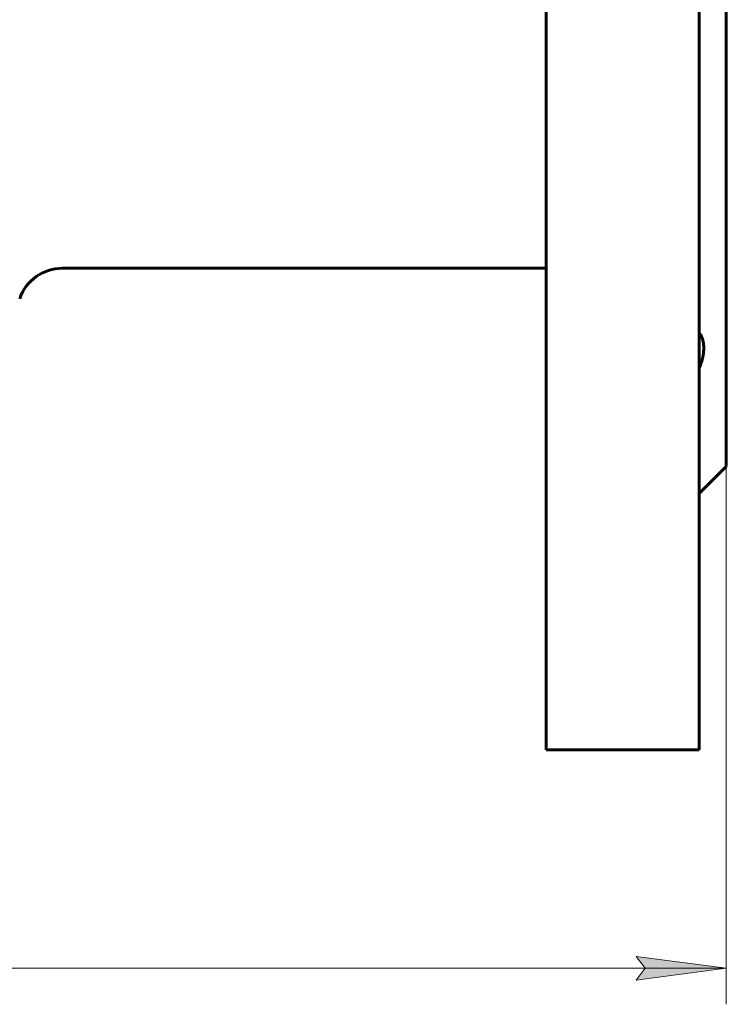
# Model space of a CAD drawing. Header units: millimetres. Extents: x 0 to 420, y 0 to 297.
# Tile 9 of 22: x 160 to 200, y 113 to 168. Entities that reach past the tile are written whole.
import ezdxf

# ---------------------------------------------------------------- set-up
doc = ezdxf.new("R2010")
doc.units = ezdxf.units.MM
doc.linetypes.add('K5LT_BASIC', pattern=[0])
doc.linetypes.add('K5LT_THIN', pattern=[0])
doc.layers.add('Системный слой', color=7, linetype='Continuous')
doc.layers.add('Системный слой (1)', color=7, linetype='Continuous', true_color=0x6c6c6c)
doc.styles.add('KDIMTEXTSTYLE', font='GOST_AU.SHX', dxfattribs={"width": 0.96, "oblique": 15, "height": 5})
doc.styles.add('KTEXTSTYLE', font='GOST_AU.SHX', dxfattribs={"width": 0.96, "height": 5})
doc.dimstyles.new('KDIMSTYLE (0.50)', dxfattribs={"dimtxt": 5, "dimasz": 1, "dimexe": 2, "dimexo": 0, "dimgap": 1, "dimtad": 1, "dimlfac": 2, "dimtxsty": 'KDIMTEXTSTYLE', "dimsah": 1, "dimcen": 0, "dimdle": 1, "dimadec": 0, "dimazin": 0, "dimtfac": 0.667, "dimtmove": 0, "dimatfit": 3, "dimfxl": 1, "dimtvp": 1, "dimtolj": 1, "dimtzin": 0, "dimarcsym": 0})

# ---------------------------------------------------------------- blocks, each defined once
blk = doc.blocks.new('U2')
at = {"layer": 'Системный слой (1)', "color": 150, "linetype": 'K5LT_BASIC', "lineweight": 60, "true_color": 0x0080ff}
blk.add_line((198.022, 127.133), (198.022, 168.383), dxfattribs=at)
blk = doc.blocks.new('U4')
at = {"layer": 'Системный слой (1)', "color": 150, "linetype": 'K5LT_BASIC', "lineweight": 60, "true_color": 0x0080ff}
blk.add_line((189.522, 127.133), (189.522, 168.383), dxfattribs=at)
blk = doc.blocks.new('U7')
at = {"layer": 'Системный слой (1)', "color": 150, "linetype": 'K5LT_BASIC', "lineweight": 60, "true_color": 0x0080ff}
for p, q in [((199.522, 168.383), (199.522, 193.883)), ((199.522, 142.883), (199.522, 168.383))]:
    blk.add_line(p, q, dxfattribs=at)
blk = doc.blocks.new('D0')
at = {"layer": 'Системный слой (1)'}
for points in [[(49.022, 115.003), (49.522, 115.661), (44.522, 115.003), (49.522, 114.345)], [(194.522, 114.345), (199.522, 115.003), (194.522, 115.661), (195.022, 115.003)]]:
    blk.add_hatch(color=7, dxfattribs=at).paths.add_polyline_path(points)
at = {"layer": 'Системный слой (1)', "color": 7, "linetype": 'K5LT_THIN', "lineweight": 18}
for p, q in [((44.522, 142.883), (44.522, 113.003)), ((199.522, 142.883), (199.522, 113.003)), ((44.522, 115.003), (49.522, 115.661)), ((49.522, 115.661), (49.022, 115.003)), ((195.022, 115.003), (194.522, 115.661)), ((194.522, 115.661), (199.522, 115.003)), ((49.522, 114.345), (44.522, 115.003)), ((44.522, 115.003), (199.522, 115.003)), ((49.022, 115.003), (49.522, 114.345)), ((199.522, 115.003), (194.522, 114.345)), ((194.522, 114.345), (195.022, 115.003))]:
    blk.add_line(p, q, dxfattribs=at)
blk.add_wipeout([(114.1, 116.003), (114.1, 123.385), (129.309, 123.385), (129.309, 116.003)]).dxf.layer = 'Системный слой (1)'
at = {"layer": 'Системный слой (1)', "color": 7, "char_height": 5, "attachment_point": 1, "style": 'KTEXTSTYLE'}
for s, insert in [('\\H5.0;\\W1.000;\\Q15;\\Q15;\\W0.965;±', (122.302, 122.59)), ('\\H5.0;\\W1.000;\\Q15;\\Q15;\\W0.965;310', (114.1, 122.59)), ('\\H5.0;\\W1.000;\\Q15;\\Q15;\\W0.965;3', (125.213, 122.59))]:
    blk.add_mtext(s, dxfattribs=dict(at, insert=insert))
blk = doc.blocks.new('KDIMARROW_01')
at = {"layer": 'Системный слой'}
blk.add_hatch(color=0, dxfattribs=at).paths.add_polyline_path([(-5, -0.658), (0, 0), (-5, 0.658), (-4.5, 0)])
at = {"layer": 'Системный слой', "color": 0, "linetype": 'K5LT_THIN', "lineweight": 18}
for p, q in [((-4.5, 0), (-5, 0.658)), ((-5, 0.658), (0, 0)), ((0, 0), (-5, -0.658)), ((-5, -0.658), (-4.5, 0))]:
    blk.add_line(p, q, dxfattribs=at)
at = {"layer": 'Системный слой (1)', "color": 0, "linetype": 'K5LT_THIN', "lineweight": 18}
blk.add_line((334.138, 168.383), (333.638, 168.383), dxfattribs=at)

msp = doc.modelspace()

# ---------------------------------------------------------------- linework, layer by layer
at = {"layer": 'Системный слой (1)', "color": 150, "linetype": 'K5LT_BASIC', "lineweight": 60, "true_color": 0x0080ff}
for p, q in [((189.5216, 153.8833), (162.6375, 153.8833)), ((199.5216, 142.8833), (198.0216, 141.3833)), ((198.0216, 127.1333), (189.5216, 127.1333))]:
    msp.add_line(p, q, dxfattribs=at)
msp.add_arc((162.6375, 151.3833), 2.5, 90, 161.03511, dxfattribs=at)
msp.add_open_spline([(198.0216, 150.2879), (198.0804, 150.2118), (198.1297, 150.127), (198.2077, 149.9388), (198.2363, 149.8354), (198.2706, 149.6074), (198.2755, 149.4863), (198.2617, 149.2309), (198.2429, 149.0965), (198.1909, 148.8565), (198.1639, 148.756), (198.1001, 148.5522), (198.0632, 148.4489), (198.0216, 148.3443)], degree=3, knots=[0.0005925, 0.0005925, 0.0005925, 0.0005925, 1.0461559, 1.0461559, 2.0923119, 2.0923119, 3.1438255, 3.1438255, 4.1953391, 4.1953391, 4.934354, 4.934354, 5.6727768, 5.6727768, 5.6727768, 5.6727768], dxfattribs=at)

# ---------------------------------------------------------------- block references
at = {"layer": 'Системный слой (1)'}
for name in ['U4', 'U2', 'U7']:
    msp.add_blockref(name, (0, 0), dxfattribs=at)

# ---------------------------------------------------------------- next in the draw order: dimensions: what is measured, and where the dimension line sits
at = {"layer": 'Системный слой (1)', "color": 7}
dim = msp.add_linear_dim(base=(44.5216, 115.0028), p1=(199.5216, 142.8833), p2=(44.5216, 142.8833), dimstyle='KDIMSTYLE (0.50)', override={"dimexo": 0, "dimpost": '\\H5.0;\\W0.965;\\Q15;<>', "dimblk1": 'KDIMARROW_01', "dimblk2": 'KDIMARROW_01', "dimse1": 0, "dimse2": 0, "dimclrt": 7, "dimtol": 1, "dimtp": 3, "dimtm": 3, "dimtdec": 5, "dimtolj": 1}, dxfattribs=at)
dim.commit()
dim.dimension.update_dxf_attribs({"geometry": 'D0', "text_midpoint": (122.0216, 115.0028), "dimtype": 160})

doc.saveas('drawing.dxf')
